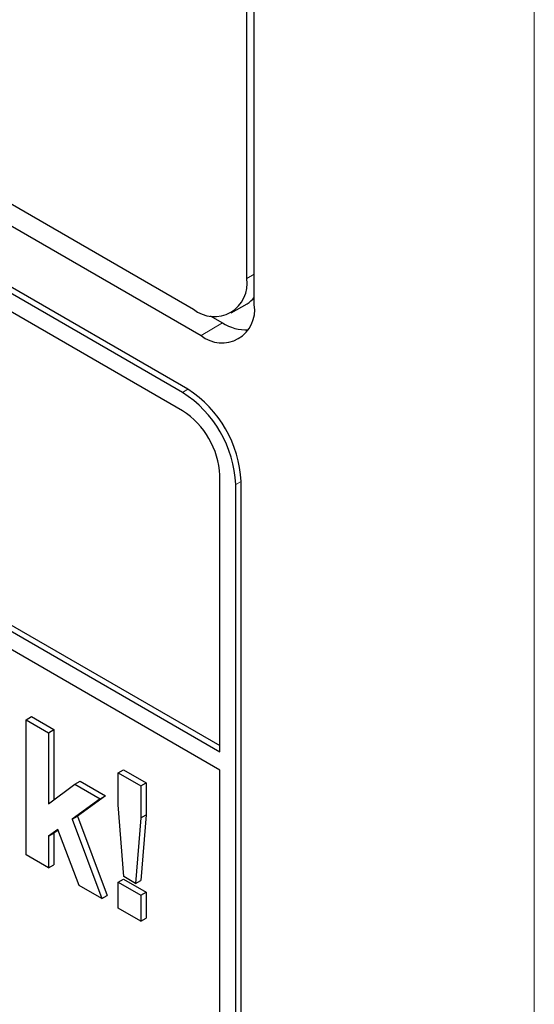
# Paper-space layout 'Blatt2' of a CAD drawing. Header units: millimetres. Extents: x 5 to 418, y 2 to 292.
# Tile 19 of 76: x 104.28 to 107.7, y 153.21 to 159.75. Entities that reach past the tile are written whole.
import ezdxf

# ---------------------------------------------------------------- set-up
doc = ezdxf.new("R2010")
doc.units = ezdxf.units.MM

psp = doc.layouts.new('Blatt2')

# ---------------------------------------------------------------- linework, layer by layer
at = {"color": 7, "linetype": 'Continuous', "lineweight": 18}
for p, q in [((107.6985, 141.8095), (107.6985, 175.9688)), ((105.7857, 158.0301), (105.8363, 158.0593)), ((105.6241, 157.7355), (105.4827, 157.651)), ((105.359, 157.2733), (105.3943, 157.2937)), ((105.7125, 156.6609), (105.7479, 156.6813))]:
    psp.add_line(p, q, dxfattribs=at)
at = {"color": 7, "linetype": 'Continuous', "lineweight": 25}
for p, q in [((105.7857, 158.0301), (105.7857, 174.3609)), ((105.8362, 157.8551), (105.8362, 174.3901)), ((87.7545, 168.031), (105.4321, 157.8259)), ((87.6282, 167.9581), (105.4827, 157.651)), ((105.359, 157.2733), (87.6813, 167.4784)), ((105.3943, 157.2937), (87.7166, 167.4988)), ((105.359, 157.1508), (92.2068, 164.7434)), ((92.2068, 162.6207), (105.6064, 154.8852)), ((92.2421, 162.6411), (105.6064, 154.926)), ((105.6064, 154.7627), (92.2068, 162.4982)), ((105.6821, 157.8011), (105.7882, 157.8624)), ((105.5425, 157.7826), (105.6241, 157.7355)), ((105.6064, 154.8852), (105.6064, 156.7222)), ((105.7479, 150.9656), (105.7479, 156.6813)), ((105.7125, 150.9451), (105.7125, 156.6609)), ((104.3182, 155.0979), (104.3536, 155.1183)), ((104.3182, 154.1997), (104.3182, 155.0979)), ((104.3182, 155.0979), (104.4678, 155.0115)), ((104.3536, 155.1183), (104.5032, 155.0319)), ((104.4678, 155.0115), (104.5032, 155.0319)), ((104.5032, 155.0319), (104.5032, 154.5649)), ((104.4678, 155.0115), (104.4678, 154.5385)), ((104.932, 154.7436), (104.9673, 154.764)), ((104.932, 154.7436), (105.0816, 154.6572)), ((104.932, 154.5323), (104.932, 154.7436)), ((104.9673, 154.764), (105.1169, 154.6776)), ((105.6064, 151.0064), (105.6064, 154.7627)), ((104.4678, 154.5385), (104.6423, 154.6689)), ((104.6423, 154.6689), (104.6777, 154.6894)), ((104.6423, 154.6689), (104.8118, 154.5711)), ((104.6777, 154.6894), (104.8472, 154.5915)), ((105.0816, 154.6572), (105.1169, 154.6776)), ((105.0816, 154.6572), (105.0816, 154.446)), ((105.1169, 154.6776), (105.1169, 154.4664)), ((104.8118, 154.5711), (104.6241, 154.436)), ((104.8472, 154.5915), (104.6595, 154.4564)), ((104.8118, 154.5711), (104.8472, 154.5915)), ((104.968, 154.0549), (104.932, 154.5323)), ((104.6241, 154.436), (104.6595, 154.4564)), ((104.6595, 154.4564), (104.8572, 153.9294)), ((105.0816, 154.446), (105.0462, 154.0097)), ((105.1169, 154.4664), (105.0815, 154.0301)), ((105.0816, 154.446), (105.1169, 154.4664)), ((104.6241, 154.436), (104.8218, 153.9089)), ((104.5295, 154.3679), (104.4678, 154.3235)), ((104.4678, 154.3235), (104.5032, 154.3439)), ((104.4678, 154.3235), (104.4678, 154.1133)), ((104.531, 154.364), (104.5032, 154.3439)), ((104.5032, 154.3439), (104.5032, 154.1337)), ((104.6722, 153.9953), (104.5295, 154.3679)), ((104.4678, 154.1133), (104.3182, 154.1997)), ((104.4678, 154.1133), (104.5032, 154.1337)), ((105.0462, 154.0097), (104.968, 154.0549)), ((104.8218, 153.9089), (104.6722, 153.9953)), ((104.932, 154.0181), (104.9673, 154.0385)), ((104.932, 153.8454), (104.932, 154.0181)), ((104.932, 154.0181), (105.0816, 153.9317)), ((104.9673, 154.0385), (105.1169, 153.9521)), ((105.0462, 154.0097), (105.0815, 154.0301)), ((104.8218, 153.9089), (104.8572, 153.9294)), ((105.0816, 153.9317), (105.1169, 153.9521)), ((105.0816, 153.9317), (105.0816, 153.759)), ((105.1169, 153.9521), (105.1169, 153.7794)), ((105.0816, 153.759), (104.932, 153.8454)), ((105.0816, 153.759), (105.1169, 153.7794))]:
    psp.add_line(p, q, dxfattribs=at)
for centre, radius, start, end in [((105.5701, 157.9951), 0.2184, 230.79633, 9.2146), ((105.6207, 157.8202), 0.2184, 230.79663, 9.21431), ((105.691, 158.0239), 0.1885, 301.02207, 320.39222), ((105.7865, 157.9894), 0.3014, 237.4001, 271.67288), ((104.9449, 156.626), 0.7684, 2.60522, 57.39472), ((104.9803, 156.6464), 0.7684, 2.60522, 57.39472), ((105.0691, 156.6977), 0.5379, 2.60516, 57.39423)]:
    psp.add_arc(centre, radius, start, end, dxfattribs=at)

doc.saveas('drawing.dxf')
